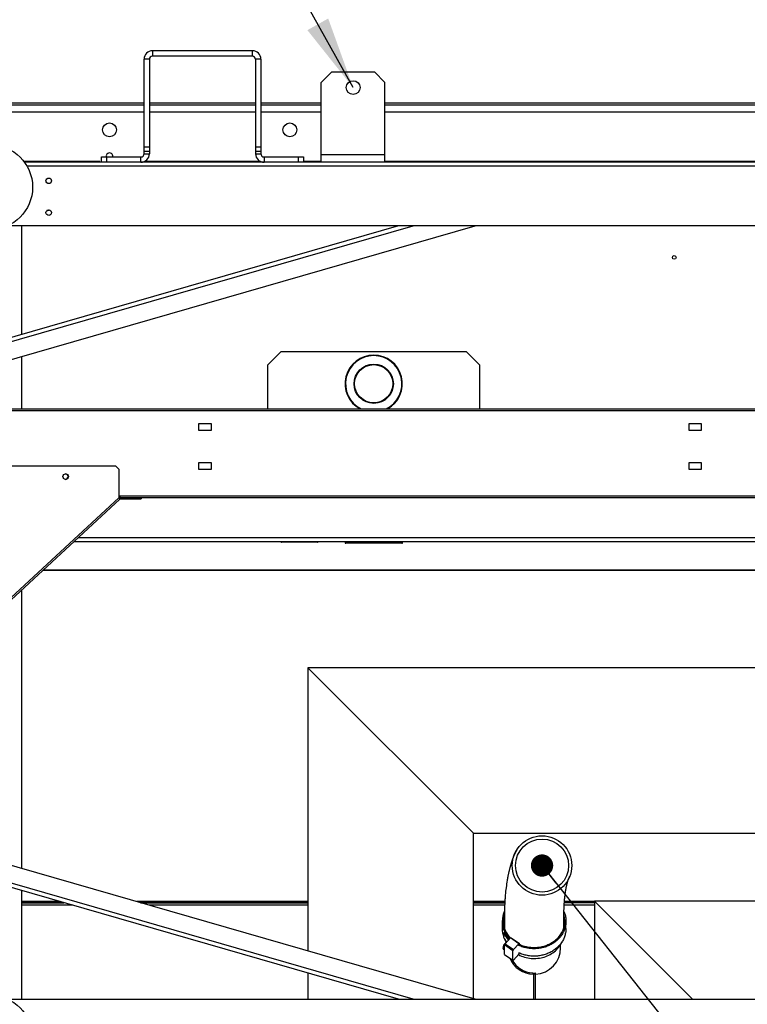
# Model space of a CAD drawing. Header units: millimetres. Extents: x 0 to 39025, y 0 to 11880.
# Tile 28 of 54: x 26493 to 27178, y 5759 to 6687. Entities that reach past the tile are written whole.
import ezdxf

# ---------------------------------------------------------------- set-up
doc = ezdxf.new("R2010")
doc.units = ezdxf.units.MM
doc.layers.add('ANOTACIJE', color=7, linetype='Continuous')
doc.dimstyles.new('SLDDIMSTYLE2', dxfattribs={"dimtxt": 0.18, "dimasz": 1.050735, "dimexe": 0, "dimexo": 0.0625, "dimgap": 0, "dimtad": 0, "dimtih": 1, "dimtoh": 1, "dimdec": 0, "dimrnd": 1e-09, "dimzin": 0, "dimdsep": 46, "dimtxsty": 'Standard', "dimblk1": 'DOT', "dimblk2": 'DOT', "dimsah": 1, "dimcen": 0.09, "dimadec": 0, "dimazin": 0, "dimtfac": 1.050735, "dimtdec": 0, "dimtofl": 0, "dimtmove": 0, "dimatfit": 3, "dimldrblk": 'DOT', "dimfxl": 1, "dimfrac": 2, "dimtolj": 1, "dimtzin": 0, "dimarcsym": 0})
doc.dimstyles.new('SLDDIMSTYLE3', dxfattribs={"dimtxt": 0.18, "dimasz": 3.414889, "dimexe": 0, "dimexo": 0.0625, "dimgap": 0, "dimtad": 0, "dimtih": 1, "dimtoh": 1, "dimdec": 0, "dimrnd": 1e-09, "dimzin": 0, "dimdsep": 46, "dimtxsty": 'Standard', "dimsah": 1, "dimcen": 0.09, "dimadec": 0, "dimazin": 0, "dimtfac": 3.414889, "dimtdec": 0, "dimtofl": 0, "dimtmove": 0, "dimatfit": 3, "dimfxl": 1, "dimfrac": 2, "dimtolj": 1, "dimtzin": 0, "dimarcsym": 0})

# ---------------------------------------------------------------- blocks, each defined once
blk = doc.blocks.new('_Dot')
at = {"color": 0, "linetype": 'ByBlock', "lineweight": -2}
blk.add_line((-0.5, 0), (-1, 0), dxfattribs=at)
at = {"color": 0, "linetype": 'ByBlock', "const_width": 0.5}
blk.add_lwpolyline([(-0.25, 0, 1), (0.25, 0, 1)], format="xyb", close=True, dxfattribs=at)

msp = doc.modelspace()

# ---------------------------------------------------------------- linework, layer by layer
at = {"color": 7, "linetype": 'Continuous', "lineweight": 25, "ltscale": 20}
for p, q in [((26617.81, 6657.92), (26617.81, 6652.92)), ((26711.81, 6657.92), (26617.81, 6657.92)), ((26711.81, 6652.92), (26617.81, 6652.92)), ((26711.81, 6652.92), (26711.81, 6657.92)), ((26614.81, 6649.92), (26609.81, 6649.92)), ((26609.81, 6560.92), (26609.81, 6649.92)), ((26614.81, 6649.92), (26614.81, 6560.92)), ((26719.81, 6649.92), (26714.81, 6649.92)), ((26714.81, 6649.92), (26714.81, 6560.92)), ((26719.81, 6649.92), (26719.81, 6560.92)), ((26786.68, 6638.22), (26776.68, 6628.22)), ((26786.68, 6638.22), (26826.68, 6638.22)), ((26836.68, 6628.22), (26826.68, 6638.22)), ((26776.68, 6553.22), (26776.68, 6628.22)), ((26836.68, 6553.22), (26836.68, 6628.22)), ((26306.31, 6608.98), (26609.81, 6608.98)), ((26306.31, 6606.98), (26609.81, 6606.98)), ((26614.81, 6608.98), (26714.81, 6608.98)), ((26614.81, 6606.98), (26714.81, 6606.98)), ((26719.81, 6608.98), (26776.68, 6608.98)), ((26719.81, 6606.98), (26776.68, 6606.98)), ((26836.68, 6608.98), (27451.68, 6608.98)), ((26836.68, 6606.98), (27451.68, 6606.98)), ((26609.81, 6600.17), (26470.05, 6600.17)), ((26714.81, 6600.17), (26614.81, 6600.17)), ((26776.68, 6600.17), (26719.81, 6600.17)), ((27451.68, 6600.17), (26836.68, 6600.17)), ((26609.81, 6567.42), (26614.81, 6567.42)), ((26614.81, 6562.92), (26609.81, 6562.92)), ((26609.81, 6560.92), (26614.81, 6560.92)), ((26714.81, 6567.42), (26719.81, 6567.42)), ((26719.81, 6562.92), (26714.81, 6562.92)), ((26714.81, 6560.92), (26719.81, 6560.92)), ((26776.68, 6560.22), (26836.68, 6560.22)), ((26568.3, 6553.72), (26496.58, 6553.72)), ((27866.19, 6552.92), (26497.18, 6552.92)), ((26567.3, 6552.92), (26567.3, 6553.72)), ((26568.3, 6552.92), (26568.3, 6553.72)), ((26569.81, 6552.92), (26569.81, 6557.92)), ((26569.81, 6557.92), (26606.81, 6557.92)), ((26574.31, 6557.92), (26574.31, 6552.92)), ((26606.81, 6552.92), (26606.81, 6557.92)), ((26719.32, 6553.72), (26610.29, 6553.72)), ((26722.81, 6557.92), (26722.81, 6552.92)), ((26722.81, 6557.92), (26759.81, 6557.92)), ((26755.31, 6552.92), (26755.31, 6557.92)), ((26759.81, 6557.92), (26759.81, 6552.92)), ((26776.68, 6553.72), (26759.81, 6553.72)), ((26776.68, 6553.22), (26836.68, 6553.22)), ((27451.68, 6553.72), (26836.68, 6553.72)), ((27863.75, 6549.12), (26499.62, 6549.12)), ((26519.81, 6507.32), (26518.28, 6507.32)), ((26519.81, 6507.32), (26520.47, 6507.98)), ((26464.56, 6361.2), (26921.55, 6492.92)), ((26849.33, 6492.92), (26464.56, 6382.02)), ((26464.56, 6378.06), (26863.06, 6492.92)), ((27882.2, 6492.92), (26481.17, 6492.92)), ((26494.61, 6390.68), (26494.61, 6492.92)), ((26726.06, 6361.72), (26738.56, 6374.22)), ((26913.56, 6374.22), (26738.56, 6374.22)), ((26913.56, 6374.22), (26926.06, 6361.72)), ((26494.61, 6320.47), (26494.61, 6369.86)), ((26726.06, 6361.72), (26726.06, 6320.47)), ((26926.06, 6320.47), (26926.06, 6361.72)), ((26464.56, 6320.47), (27697.61, 6320.47)), ((26464.56, 6318.87), (27697.61, 6318.87)), ((26673.16, 6306.47), (26661.16, 6306.47)), ((26661.16, 6306.47), (26661.16, 6300.47)), ((26661.16, 6300.47), (26673.16, 6300.47)), ((26673.16, 6300.47), (26673.16, 6306.47)), ((27134.68, 6306.47), (27122.68, 6306.47)), ((27122.68, 6306.47), (27122.68, 6300.47)), ((27122.68, 6300.47), (27134.68, 6300.47)), ((27134.68, 6300.47), (27134.68, 6306.47)), ((26464.56, 6266.73), (26582.95, 6266.73)), ((26585.95, 6263.73), (26582.95, 6266.73)), ((26585.95, 6263.73), (26585.95, 6236.73)), ((26673.16, 6269.67), (26661.16, 6269.67)), ((26661.16, 6269.67), (26661.16, 6263.67)), ((26661.16, 6263.67), (26673.16, 6263.67)), ((26673.16, 6263.67), (26673.16, 6269.67)), ((27134.68, 6269.67), (27122.68, 6269.67)), ((27122.68, 6269.67), (27122.68, 6263.67)), ((27122.68, 6263.67), (27134.68, 6263.67)), ((27134.68, 6263.67), (27134.68, 6269.67)), ((26585.95, 6236.73), (26464.56, 6124.27)), ((26464.56, 6122.09), (26587.04, 6235.55)), ((26585.95, 6238.47), (27697.61, 6238.47)), ((26585.95, 6236.73), (26587.04, 6235.55)), ((26587.16, 6236.87), (26587.16, 6238.47)), ((26587.16, 6236.87), (27697.61, 6236.87)), ((26587.58, 6235.77), (26587.58, 6236.57)), ((26587.58, 6236.57), (26606.95, 6236.57)), ((26587.58, 6235.77), (26606.95, 6235.77)), ((26603.95, 6235.77), (26603.95, 6236.57)), ((26606.95, 6236.57), (26606.95, 6235.77)), ((26548.03, 6199.42), (27313.26, 6199.42)), ((26543.71, 6195.42), (27288.66, 6195.42)), ((26773.16, 6194.92), (26739.16, 6194.92)), ((26799.16, 6195.42), (26799.16, 6194.42)), ((26799.16, 6194.42), (26853.16, 6194.42)), ((26852.66, 6193.92), (26799.66, 6193.92)), ((26853.16, 6194.42), (26853.16, 6195.42)), ((27328.35, 6168.25), (26514.38, 6168.25)), ((27328.18, 6168.51), (26514.67, 6168.51)), ((26494.61, 5887.47), (26494.61, 6149.93)), ((26764.06, 6076.67), (26764.06, 5809.81)), ((27697.61, 6076.67), (26764.06, 6076.67)), ((26920.06, 5920.67), (26764.06, 6076.67)), ((26920.06, 5764.85), (26920.06, 5920.67)), ((26920.06, 5920.67), (27697.61, 5920.67)), ((26921.55, 5764.42), (26464.56, 5896.13)), ((26863.06, 5764.42), (26464.56, 5879.27)), ((26849.33, 5764.42), (26464.56, 5875.32)), ((26494.61, 5764.42), (26494.61, 5866.66)), ((26530.68, 5856.26), (26494.61, 5856.26)), ((26531.53, 5856.01), (26494.61, 5856.01)), ((26494.61, 5855.22), (26534.3, 5855.22)), ((26764.06, 5856.26), (26602.9, 5856.26)), ((26764.06, 5856.01), (26603.75, 5856.01)), ((26606.51, 5855.22), (26764.06, 5855.22)), ((26949.51, 5856.26), (26920.06, 5856.26)), ((26949.5, 5856.01), (26920.06, 5856.01)), ((26920.06, 5855.22), (26949.45, 5855.22)), ((27034.06, 5855.22), (27005.55, 5855.22)), ((27034.06, 5856.01), (27005.61, 5856.01)), ((27034.06, 5856.26), (27005.63, 5856.26)), ((27034.06, 5856.67), (27034.06, 5764.42)), ((27561.09, 5856.67), (27034.06, 5856.67)), ((27126.31, 5764.42), (27034.06, 5856.67)), ((26542.62, 5852.82), (26494.61, 5852.82)), ((26764.06, 5852.82), (26614.84, 5852.82)), ((26949.34, 5852.82), (26920.06, 5852.82)), ((27034.06, 5852.82), (27005.4, 5852.82)), ((26947.06, 5837.82), (26947.06, 5830.82)), ((27007.06, 5830.82), (27007.06, 5837.82)), ((26949.06, 5826.99), (26948.43, 5826.76)), ((26948.43, 5822.76), (26948.43, 5826.76)), ((26949.77, 5816.55), (26954.74, 5821.97)), ((26954.74, 5821.97), (26955.37, 5822.15)), ((26962.57, 5816.58), (26954.74, 5821.97)), ((26955.37, 5822.15), (26963.19, 5816.76)), ((26947.99, 5811.52), (26949.14, 5810.73)), ((26949.14, 5815.37), (26949.77, 5816.55)), ((26956.97, 5809.98), (26949.14, 5815.37)), ((26949.14, 5806.37), (26949.14, 5815.37)), ((26949.77, 5816.55), (26957.59, 5811.16)), ((26957.59, 5811.16), (26956.97, 5809.98)), ((26956.97, 5800.98), (26956.97, 5809.98)), ((26962.57, 5816.58), (26957.59, 5811.16)), ((26963.19, 5816.76), (26962.57, 5816.58)), ((26963.19, 5815.76), (26963.19, 5816.76)), ((27002.06, 5812.82), (27001.49, 5812.82)), ((27002.06, 5812.82), (27002.06, 5815.84)), ((26949.14, 5806.37), (26956.97, 5800.98)), ((26956.97, 5800.98), (26957.59, 5801.16)), ((26962.57, 5806.58), (26957.59, 5801.16)), ((26962.57, 5806.58), (26963.19, 5807.76)), ((26963.19, 5807.76), (26963.19, 5807.78)), ((26764.06, 5789), (26764.06, 5764.42)), ((26975.76, 5788.99), (26975.76, 5787.89)), ((26975.86, 5788.98), (26975.86, 5787.89)), ((26976.76, 5787.82), (26976.4, 5787.82)), ((26976.4, 5787.82), (26976.4, 5764.42)), ((26977.6, 5787.82), (26976.76, 5787.82)), ((26977.47, 5787.82), (26977.41, 5787.82)), ((26977.76, 5787.83), (26977.47, 5787.82)), ((26977.6, 5787.82), (26977.47, 5787.82)), ((26978.42, 5787.83), (26977.6, 5787.82)), ((26977.76, 5787.83), (26978.42, 5787.83)), ((26978.26, 5787.89), (26978.26, 5788.98)), ((26978.36, 5787.89), (26978.36, 5788.99)), ((26978.42, 5764.42), (26978.42, 5787.84)), ((26481.17, 5764.42), (27882.2, 5764.42))]:
    msp.add_line(p, q, dxfattribs=at)
at = {"color": 7, "linetype": 'Continuous', "lineweight": 25, "ltscale": 20, "flags": 128}
for points in [[(26961.49, 5906.09), (26961.48, 5906.09), (26961.36, 5905.91), (26961.24, 5905.74), (26961.09, 5905.5), (26960.95, 5905.28), (26960.81, 5905.06), (26960.68, 5904.86), (26960.56, 5904.65), (26960.44, 5904.46), (26960.34, 5904.27), (26960.24, 5904.1), (26960.14, 5903.93), (26960.06, 5903.78), (26959.98, 5903.64), (26959.91, 5903.51), (26959.84, 5903.38), (26959.78, 5903.27), (26959.73, 5903.17), (26959.68, 5903.07), (26959.64, 5902.99), (26959.62, 5902.95), (26959.6, 5902.92), (26959.58, 5902.88), (26959.56, 5902.85), (26959.55, 5902.82), (26959.53, 5902.78), (26959.51, 5902.75), (26959.5, 5902.72), (26959.48, 5902.69), (26959.47, 5902.67), (26959.46, 5902.65), (26959.44, 5902.61), (26959.42, 5902.56), (26959.39, 5902.5), (26959.36, 5902.44), (26959.32, 5902.37), (26959.28, 5902.29), (26959.24, 5902.2), (26959.2, 5902.12), (26959.15, 5902.03), (26959.11, 5901.94), (26959.07, 5901.84), (26959.02, 5901.74), (26958.94, 5901.57), (26958.85, 5901.38), (26958.75, 5901.17), (26958.65, 5900.94), (26958.53, 5900.69), (26958.41, 5900.41), (26958.27, 5900.09), (26958.12, 5899.75), (26957.97, 5899.38), (26957.8, 5898.99), (26957.63, 5898.57), (26957.54, 5898.33), (26957.45, 5898.11), (26957.37, 5897.91), (26957.3, 5897.72), (26957.22, 5897.51), (26957.13, 5897.27), (26957.03, 5897.02), (26956.93, 5896.76), (26956.84, 5896.51), (26956.75, 5896.27), (26956.67, 5896.03), (26956.57, 5895.75), (26956.45, 5895.42), (26956.38, 5895.22), (26956.31, 5895.03), (26956.25, 5894.85), (26956.2, 5894.7), (26956.16, 5894.57), (26956.12, 5894.45), (26956.07, 5894.31), (26956.01, 5894.13), (26955.94, 5893.91), (26955.86, 5893.69), (26955.8, 5893.49), (26955.75, 5893.33), (26955.71, 5893.21), (26955.67, 5893.1), (26955.63, 5892.99), (26955.59, 5892.85), (26955.5, 5892.55), (26955.39, 5892.2), (26955.32, 5891.98), (26955.25, 5891.75), (26955.17, 5891.5), (26955.1, 5891.24), (26955.03, 5891), (26954.96, 5890.79), (26954.92, 5890.63), (26954.87, 5890.47), (26954.81, 5890.28), (26954.75, 5890.06), (26954.68, 5889.8), (26954.61, 5889.56), (26954.55, 5889.33), (26954.49, 5889.13), (26954.45, 5888.96), (26954.4, 5888.8), (26954.35, 5888.6), (26954.28, 5888.35), (26954.2, 5888.06), (26954.12, 5887.75), (26953.99, 5887.24), (26953.87, 5886.77), (26953.77, 5886.35), (26953.67, 5885.95), (26953.57, 5885.56), (26953.45, 5885.06), (26953.33, 5884.55), (26953.2, 5883.97), (26953.03, 5883.21), (26952.87, 5882.46), (26952.75, 5881.89), (26952.61, 5881.25), (26952.48, 5880.56), (26952.33, 5879.84), (26952.23, 5879.33), (26952.14, 5878.8), (26952.04, 5878.29), (26951.95, 5877.81), (26951.89, 5877.46), (26951.84, 5877.16), (26951.78, 5876.83), (26951.72, 5876.47), (26951.42, 5874.63), (26951.19, 5873.11), (26950.95, 5871.42), (26950.68, 5869.37), (26950.47, 5867.61), (26950.29, 5865.93), (26950.1, 5864.08), (26949.93, 5862.16), (26949.85, 5861.3), (26949.79, 5860.49), (26949.74, 5859.75), (26949.69, 5859.07), (26949.64, 5858.32), (26949.58, 5857.47), (26949.54, 5856.81), (26949.5, 5856.16), (26949.47, 5855.56), (26949.44, 5854.99), (26949.41, 5854.4), (26949.38, 5853.75), (26949.34, 5852.86), (26949.31, 5852), (26949.28, 5851.21), (26949.26, 5850.47), (26949.23, 5849.65), (26949.21, 5848.78), (26949.19, 5847.93), (26949.18, 5847.11), (26949.17, 5846.51), (26949.16, 5845.92), (26949.15, 5845.38), (26949.15, 5844.86), (26949.14, 5844.25), (26949.14, 5843.66), (26949.14, 5843.19), (26949.14, 5842.8), (26949.14, 5842.54), (26949.14, 5842.32), (26949.14, 5842.14), (26949.14, 5831.07)], [(27005.14, 5831.55), (27005.14, 5841.07), (27005.14, 5841.28), (27005.14, 5841.49), (27005.14, 5841.73), (27005.14, 5841.99), (27005.14, 5842.27), (27005.14, 5842.53), (27005.14, 5842.77), (27005.14, 5843.05), (27005.14, 5843.29), (27005.14, 5843.56), (27005.14, 5843.88), (27005.14, 5844.22), (27005.15, 5844.51), (27005.15, 5844.77), (27005.15, 5845.03), (27005.16, 5845.32), (27005.16, 5845.63), (27005.17, 5846.36), (27005.19, 5847.1), (27005.2, 5847.59), (27005.21, 5848.09), (27005.22, 5848.56), (27005.24, 5849), (27005.25, 5849.42), (27005.27, 5849.88), (27005.29, 5850.36), (27005.31, 5850.81), (27005.33, 5851.27), (27005.35, 5851.7), (27005.37, 5852.1), (27005.38, 5852.45), (27005.41, 5852.85), (27005.43, 5853.32), (27005.46, 5853.83), (27005.49, 5854.33), (27005.53, 5854.81), (27005.56, 5855.29), (27005.6, 5855.8), (27005.64, 5856.32), (27005.68, 5856.88), (27005.72, 5857.41), (27005.77, 5857.89), (27005.81, 5858.32), (27005.85, 5858.75), (27005.87, 5859), (27005.89, 5859.26), (27005.92, 5859.56), (27005.96, 5859.9), (27006, 5860.29), (27006.05, 5860.7), (27006.09, 5861.1), (27006.14, 5861.49), (27006.18, 5861.83), (27006.21, 5862.13), (27006.24, 5862.37), (27006.27, 5862.6), (27006.3, 5862.82), (27006.33, 5863.05), (27006.36, 5863.28), (27006.39, 5863.53), (27006.45, 5863.98), (27006.52, 5864.46), (27006.59, 5864.96), (27006.66, 5865.43), (27006.73, 5865.86), (27006.8, 5866.32), (27006.88, 5866.8), (27006.95, 5867.2), (27007.01, 5867.55), (27007.07, 5867.88), (27007.13, 5868.22), (27007.19, 5868.55), (27007.25, 5868.89), (27007.3, 5869.14), (27007.36, 5869.43), (27007.42, 5869.75), (27007.49, 5870.08), (27007.55, 5870.38), (27007.61, 5870.65), (27007.66, 5870.88), (27007.71, 5871.11), (27007.77, 5871.38), (27007.83, 5871.64), (27007.88, 5871.89), (27007.94, 5872.12), (27007.99, 5872.34), (27008.05, 5872.58), (27008.12, 5872.86), (27008.18, 5873.11), (27008.24, 5873.34), (27008.3, 5873.59), (27008.38, 5873.87), (27008.43, 5874.08), (27008.47, 5874.23), (27008.5, 5874.34), (27008.54, 5874.46), (27008.58, 5874.6), (27008.61, 5874.73), (27008.65, 5874.85), (27008.68, 5874.94), (27008.7, 5875.03), (27008.73, 5875.12), (27008.76, 5875.24), (27008.82, 5875.42), (27008.87, 5875.59), (27008.91, 5875.74), (27008.96, 5875.87), (27008.99, 5875.98), (27009.02, 5876.06), (27009.04, 5876.12), (27009.06, 5876.2), (27009.09, 5876.28), (27009.12, 5876.38), (27009.15, 5876.46), (27009.17, 5876.52), (27009.18, 5876.56), (27009.2, 5876.62), (27009.23, 5876.69), (27009.25, 5876.77), (27009.29, 5876.86), (27009.31, 5876.94), (27009.35, 5877.03), (27009.37, 5877.1), (27009.39, 5877.16), (27009.42, 5877.23), (27009.44, 5877.3), (27009.47, 5877.36), (27009.49, 5877.42), (27009.51, 5877.46), (27009.52, 5877.51), (27009.54, 5877.54), (27009.55, 5877.58), (27009.57, 5877.62), (27009.58, 5877.66), (27009.61, 5877.72), (27009.63, 5877.77), (27009.64, 5877.8), (27009.65, 5877.83), (27009.66, 5877.84), (27009.65, 5877.83), (27009.65, 5877.81), (27009.63, 5877.78), (27009.62, 5877.75), (27009.61, 5877.73), (27009.6, 5877.72), (27009.6, 5877.71), (27009.59, 5877.7), (27009.59, 5877.69), (27009.59, 5877.69), (27009.59, 5877.69), (27009.59, 5877.69), (27009.59, 5877.69), (27009.59, 5877.69), (27009.59, 5877.69), (27009.59, 5877.68), (27009.59, 5877.68), (27009.58, 5877.67), (27009.58, 5877.66), (27009.58, 5877.66), (27009.58, 5877.66), (27009.58, 5877.66), (27009.58, 5877.65), (27009.58, 5877.65), (27009.57, 5877.65), (27009.57, 5877.65), (27009.57, 5877.65), (27009.58, 5877.65), (27009.58, 5877.66), (27009.59, 5877.69), (27009.61, 5877.72), (27009.63, 5877.75), (27009.65, 5877.8), (27009.68, 5877.85), (27009.7, 5877.91), (27009.74, 5877.99), (27009.8, 5878.1), (27009.86, 5878.24), (27009.94, 5878.4), (27010.02, 5878.58), (27010.12, 5878.8), (27010.23, 5879.04), (27010.34, 5879.31), (27010.37, 5879.38), (27010.39, 5879.41), (27010.4, 5879.45), (27010.44, 5879.54), (27010.47, 5879.62), (27010.52, 5879.75), (27010.58, 5879.88), (27010.64, 5880.03), (27010.66, 5880.1)], [(27005.2, 5846.83), (27005.4, 5846.34), (27005.73, 5845.47), (27006.02, 5844.59), (27006.28, 5843.7), (27006.5, 5842.8), (27006.69, 5841.9), (27006.84, 5840.99), (27006.95, 5840.08), (27007.02, 5839.16), (27007.06, 5838.25), (27007.05, 5837.33), (27007.02, 5836.41), (27006.94, 5835.5), (27006.83, 5834.59), (27006.68, 5833.68), (27006.49, 5832.78), (27006.27, 5831.88), (27006.01, 5830.99), (27005.71, 5830.11), (27005.38, 5829.24), (27005.01, 5828.38), (27004.61, 5827.53), (27004.17, 5826.7), (27003.7, 5825.87), (27003.2, 5825.07), (27002.66, 5824.28), (27002.1, 5823.5), (27001.5, 5822.75), (27000.87, 5822.01), (27000.21, 5821.29), (26999.52, 5820.59), (26998.8, 5819.92), (26998.06, 5819.26), (26997.29, 5818.63), (26996.5, 5818.03), (26995.68, 5817.45), (26994.84, 5816.89), (26993.97, 5816.36), (26993.09, 5815.86), (26992.18, 5815.38), (26991.26, 5814.93), (26990.32, 5814.51), (26989.36, 5814.12), (26988.39, 5813.76), (26987.4, 5813.43), (26986.4, 5813.13), (26985.39, 5812.86), (26984.36, 5812.62), (26983.33, 5812.41), (26982.29, 5812.23), (26981.25, 5812.09), (26980.2, 5811.98), (26979.14, 5811.9), (26978.09, 5811.85), (26977.03, 5811.84), (26975.97, 5811.85), (26974.91, 5811.9), (26973.86, 5811.98), (26972.8, 5812.1), (26971.76, 5812.24), (26970.72, 5812.42), (26969.69, 5812.63), (26968.67, 5812.87), (26967.66, 5813.15), (26966.66, 5813.45), (26965.67, 5813.78), (26964.7, 5814.14), (26963.74, 5814.54), (26962.8, 5814.96), (26962.56, 5815.07)], [(27007.06, 5830.82), (27007.05, 5830.33), (27007.02, 5829.41), (27006.94, 5828.5), (27006.83, 5827.59), (27006.68, 5826.68), (27006.49, 5825.78), (27006.27, 5824.88), (27006.01, 5823.99), (27005.71, 5823.11), (27005.38, 5822.24), (27005.01, 5821.38), (27004.61, 5820.53), (27004.17, 5819.7), (27003.7, 5818.87), (27003.2, 5818.07), (27002.66, 5817.28), (27002.1, 5816.5), (27001.5, 5815.75), (27000.87, 5815.01), (27000.21, 5814.29), (26999.52, 5813.59), (26998.8, 5812.92), (26998.06, 5812.26), (26997.29, 5811.63), (26996.5, 5811.03), (26995.68, 5810.45), (26994.84, 5809.89), (26993.97, 5809.36), (26993.09, 5808.86), (26992.18, 5808.38), (26991.26, 5807.93), (26990.32, 5807.51), (26989.36, 5807.12), (26988.39, 5806.76), (26987.4, 5806.43), (26986.4, 5806.13), (26985.39, 5805.86), (26984.36, 5805.62), (26983.33, 5805.41), (26982.29, 5805.23), (26981.25, 5805.09), (26980.2, 5804.98), (26979.14, 5804.9), (26978.09, 5804.85), (26977.03, 5804.84), (26975.97, 5804.85), (26974.91, 5804.9), (26973.86, 5804.98), (26972.8, 5805.1), (26971.76, 5805.24), (26970.72, 5805.42), (26969.69, 5805.63), (26968.67, 5805.87), (26967.66, 5806.15), (26966.66, 5806.45), (26965.67, 5806.78), (26964.7, 5807.14), (26963.74, 5807.54), (26962.8, 5807.96), (26962.56, 5808.07)], [(26962.32, 5806.31), (26962.34, 5806.29), (26963.72, 5805.59), (26965.15, 5804.97), (26966.57, 5804.42), (26968.02, 5803.95), (26969.5, 5803.55), (26971.05, 5803.21), (26972.62, 5802.95), (26974.2, 5802.76), (26975.74, 5802.66), (26977.3, 5802.63), (26978.85, 5802.67), (26980.44, 5802.8), (26982.02, 5803), (26983.58, 5803.28), (26985.08, 5803.62), (26986.56, 5804.04), (26988, 5804.53), (26989.45, 5805.1), (26990.87, 5805.74), (26992.24, 5806.46), (26993.52, 5807.21), (26994.75, 5808.03), (26995.93, 5808.9), (26997.08, 5809.86), (26998.17, 5810.87), (26999.19, 5811.93), (27000.11, 5813.02), (27000.97, 5814.14), (27001.74, 5815.3), (27002.46, 5816.53), (27003.1, 5817.8), (27003.29, 5818.24)], [(26999.76, 5822.19), (26999.1, 5821.49), (26998.4, 5820.82), (26997.69, 5820.16), (26996.94, 5819.53), (26996.17, 5818.93), (26995.38, 5818.35), (26994.56, 5817.79), (26993.72, 5817.26), (26992.85, 5816.75), (26991.97, 5816.28), (26991.07, 5815.83), (26990.15, 5815.4), (26989.21, 5815.01), (26988.26, 5814.65), (26987.29, 5814.32), (26986.31, 5814.01), (26985.31, 5813.74), (26984.31, 5813.5), (26983.3, 5813.29), (26982.28, 5813.11), (26981.25, 5812.97), (26980.22, 5812.85), (26979.18, 5812.77), (26978.14, 5812.72), (26977.1, 5812.7), (26976.06, 5812.72), (26975.02, 5812.76), (26973.98, 5812.84), (26972.95, 5812.96), (26971.92, 5813.1), (26970.9, 5813.28), (26969.89, 5813.48), (26968.88, 5813.72), (26967.89, 5813.99), (26966.91, 5814.29), (26965.94, 5814.62), (26964.99, 5814.98), (26964.05, 5815.37), (26963.19, 5815.76)]]:
    msp.add_lwpolyline(points, dxfattribs=at)
at = {"color": 7, "linetype": 'Continuous', "lineweight": 25, "ltscale": 400}
for centre, radius in [((26806.68, 6623.22), 6.5), ((26577.3, 6583.42), 6.5), ((26747.13, 6583.42), 6.5), ((26464.81, 6529.42), 40), ((26520.06, 6535.42), 2.6), ((26520.06, 6505.42), 2.6), ((27109.06, 6463.22), 1.7), ((26826.06, 6344.22), 18.5), ((26826.06, 6344.22), 18), ((26535.95, 6256.73), 2.6), ((26984.55, 5890.23), 28), ((26984.56, 5890.23), 25), ((26464.81, 5727.92), 40)]:
    msp.add_circle(centre, radius, dxfattribs=at)
for centre, radius, start, end in [((26617.81, 6649.92), 8, 90, 180), ((26617.81, 6649.92), 3, 90, 180), ((26711.81, 6649.92), 8, 0, 90), ((26711.81, 6649.92), 3, 0, 90), ((26577.3, 6558.67), 3.1, 345.9992, 194.0008), ((26606.81, 6560.92), 3, 270, 0), ((26606.81, 6560.92), 8, 270, 0), ((26722.81, 6560.92), 8, 180, 270), ((26722.81, 6560.92), 3, 180, 270), ((26826.06, 6344.22), 27, 298.40228, 241.59772), ((26826.06, 6344.22), 26.5, 296.3336, 243.66638), ((26535.65, 6256.73), 2.6, 273.30736, 86.69264), ((26587.58, 6234.97), 1.6, 90, 132.81272), ((26587.58, 6234.97), 0.8, 90, 132.81272), ((26739.16, 6195.42), 0.5, 180, 270), ((26773.16, 6195.42), 0.5, 270, 0), ((26799.66, 6194.42), 0.5, 180, 270), ((26852.66, 6194.42), 0.5, 270, 0), ((26970.45, 5837.77), 23.35, 155.66745, 225.27798), ((26970.74, 5837.81), 22.64, 162.60771, 224.74051), ((26970.28, 5830.74), 22.22, 162.14508, 170.75038), ((26983.41, 5837.82), 22.62, 316.28587, 16.04897), ((26983.9, 5830.76), 22.16, 9.24113, 16.5779), ((26969.88, 5830.84), 22.82, 180.06494, 199.9421), ((26972.5, 5838.12), 26.62, 205.25071, 222.78849), ((26972.14, 5837.32), 25.29, 204.12893, 221.92646), ((26972.1, 5833.89), 26.16, 205.1667, 217.03194), ((26971.53, 5831.49), 24.59, 203.75836, 213.4984), ((26953.85, 5812.35), 6.08, 121.5303, 131.44094), ((26953.85, 5812.35), 6.08, 143.75159, 183.00051), ((26954.95, 5811.04), 7.26, 142.71904, 171.54852), ((26948.42, 5812.02), 0.649, 172.02308, 229.47666), ((26949.92, 5815.23), 1.21, 132.84324, 143.69888), ((26953.27, 5813.02), 5.2, 131.49584, 143.38929), ((26977.06, 5812.82), 25, 273.1181, 0), ((26977.06, 5812.82), 25, 203.23973, 268.48038)]:
    msp.add_arc(centre, radius, start, end, dxfattribs=at)
for centre, major_axis, ratio, start_param, end_param in [((26977.06, 5817.84), (1.74, 28.83), 0.864974, 2.224017, 3.161093), ((26977.06, 5817.82), (0, 28.87), 0.866025, 3.091617, 3.189611)]:
    msp.add_ellipse(centre, major_axis=major_axis, ratio=ratio, start_param=start_param, end_param=end_param, dxfattribs=at)

# ---------------------------------------------------------------- leaders
at = {"layer": 'ANOTACIJE', "color": 7}
for points, dimstyle in [([(26806.68, 6623.22), (26699.62, 6815.2)], 'SLDDIMSTYLE3'), ([(26984.56, 5890.23), (27626.2, 5081.25)], 'SLDDIMSTYLE2')]:
    msp.add_leader(points, dimstyle=dimstyle, override={"dimscale": 20}, dxfattribs=at)

doc.saveas('drawing.dxf')
